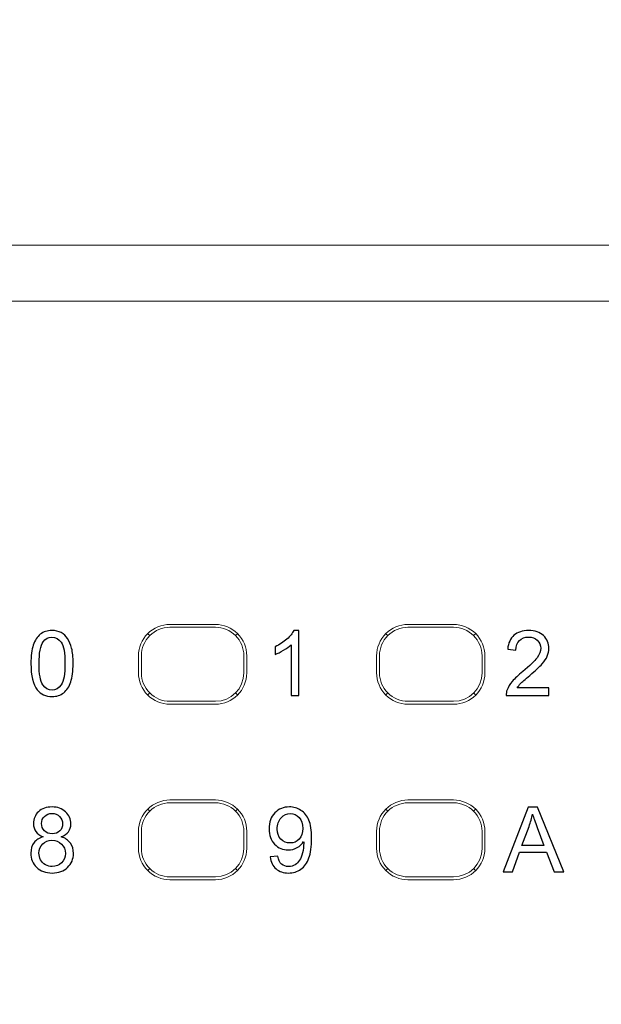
# Model space of a CAD drawing. Header units: millimetres. Extents: x -1114 to 1396, y -630 to 631.
# Tile 227 of 256: x -938 to -928, y 482 to 499. Entities that reach past the tile are written whole.
import ezdxf

# ---------------------------------------------------------------- set-up
doc = ezdxf.new("R2010")
doc.units = ezdxf.units.MM
doc.header["$MEASUREMENT"] = 0

msp = doc.modelspace()

# ---------------------------------------------------------------- linework, layer by layer
at = {"lineweight": 18}
for points, knots in [([(1038.9843, -629.7647), (1038.9843, -629.7647), (-1111.4882, -629.7647), (-1111.4882, -629.7647), (-1111.4882, -629.7647), (-1111.4882, -629.7647), (-1111.4882, 630.7883), (-1111.4882, 630.7883), (-1111.4882, 630.7883), (-1111.4882, 630.7883), (1038.9843, 630.7883), (1038.9843, 630.7883)], [0, 0, 0, 0, 0.3333333, 0.3333333, 0.3333333, 0.3333333, 0.6666667, 0.6666667, 0.6666667, 0.6666667, 1, 1, 1, 1]), ([(-952.3456, 494.9933), (-952.3077, 494.9933), (-952.2639, 494.9933), (-952.2145, 494.9933), (-952.2145, 494.9933), (-952.1613, 494.9933), (-952.1015, 494.9933), (-952.035, 494.9933), (-952.035, 494.9933), (-952.0017, 494.9933), (-951.9666, 494.9933), (-951.9303, 494.9933), (-951.9303, 494.9933), (-951.8939, 494.9933), (-951.8561, 494.9933), (-951.8169, 494.9933), (-951.8169, 494.9933), (-951.6602, 494.9933), (-951.4815, 494.9933), (-951.2807, 494.9933), (-951.2807, 494.9933), (-951.2305, 494.9933), (-951.1789, 494.9933), (-951.1259, 494.9933), (-951.1259, 494.9933), (-951.0729, 494.9933), (-951.0189, 494.9933), (-950.964, 494.9933), (-950.964, 494.9933), (-950.8543, 494.9933), (-950.7408, 494.9933), (-950.6238, 494.9933), (-950.6238, 494.9933), (-950.5067, 494.9933), (-950.3861, 494.9933), (-950.2617, 494.9933), (-950.2617, 494.9933), (-950.1996, 494.9933), (-950.1364, 494.9933), (-950.0724, 494.9933), (-950.0724, 494.9933), (-950.0083, 494.9933), (-949.9432, 494.9933), (-949.8778, 494.9933), (-949.8778, 494.9933), (-949.7469, 494.9933), (-949.6147, 494.9933), (-949.481, 494.9933), (-949.481, 494.9933), (-949.3474, 494.9933), (-949.2123, 494.9933), (-949.0759, 494.9933), (-949.0759, 494.9933), (-949.0418, 494.9933), (-949.0076, 494.9933), (-948.9733, 494.9933), (-948.9733, 494.9933), (-948.939, 494.9933), (-948.9046, 494.9933), (-948.8701, 494.9933), (-948.8701, 494.9933), (-948.801, 494.9933), (-948.7316, 494.9933), (-948.6618, 494.9933), (-948.6618, 494.9933), (-948.5921, 494.9933), (-948.5224, 494.9933), (-948.4526, 494.9933), (-948.4526, 494.9933), (-948.3829, 494.9933), (-948.3131, 494.9933), (-948.2434, 494.9933), (-948.2434, 494.9933), (-948.1737, 494.9933), (-948.1039, 494.9933), (-948.0342, 494.9933), (-948.0342, 494.9933), (-947.9644, 494.9933), (-947.8947, 494.9933), (-947.825, 494.9933), (-947.825, 494.9933), (-947.6855, 494.9933), (-947.546, 494.9933), (-947.4065, 494.9933), (-947.4065, 494.9933), (-945.1749, 494.9933), (-942.9433, 494.9933), (-940.7117, 494.9933), (-940.7117, 494.9933), (-936.2484, 494.9933), (-931.7851, 494.9933), (-927.3219, 494.9933)], [0, 0, 0, 0, 0.0434783, 0.0434783, 0.0434783, 0.0434783, 0.0869565, 0.0869565, 0.0869565, 0.0869565, 0.1304348, 0.1304348, 0.1304348, 0.1304348, 0.173913, 0.173913, 0.173913, 0.173913, 0.2173913, 0.2173913, 0.2173913, 0.2173913, 0.2608696, 0.2608696, 0.2608696, 0.2608696, 0.3043478, 0.3043478, 0.3043478, 0.3043478, 0.3478261, 0.3478261, 0.3478261, 0.3478261, 0.3913043, 0.3913043, 0.3913043, 0.3913043, 0.4347826, 0.4347826, 0.4347826, 0.4347826, 0.4782609, 0.4782609, 0.4782609, 0.4782609, 0.5217391, 0.5217391, 0.5217391, 0.5217391, 0.5652174, 0.5652174, 0.5652174, 0.5652174, 0.6086957, 0.6086957, 0.6086957, 0.6086957, 0.6521739, 0.6521739, 0.6521739, 0.6521739, 0.6956522, 0.6956522, 0.6956522, 0.6956522, 0.7391304, 0.7391304, 0.7391304, 0.7391304, 0.7826087, 0.7826087, 0.7826087, 0.7826087, 0.826087, 0.826087, 0.826087, 0.826087, 0.8695652, 0.8695652, 0.8695652, 0.8695652, 0.9130435, 0.9130435, 0.9130435, 0.9130435, 0.9565217, 0.9565217, 0.9565217, 0.9565217, 1, 1, 1, 1]), ([(-935.668, 488.3355), (-935.8139, 488.3355), (-935.9538, 488.2776), (-936.0569, 488.1744), (-936.0569, 488.1744), (-936.1601, 488.0713), (-936.218, 487.9313), (-936.218, 487.7855)], [0, 0, 0, 0, 0.5, 0.5, 0.5, 0.5, 1, 1, 1, 1]), ([(-934.3179, 487.7855), (-934.3179, 487.9313), (-934.3759, 488.0713), (-934.479, 488.1744), (-934.479, 488.1744), (-934.5822, 488.2776), (-934.7221, 488.3355), (-934.868, 488.3355)], [0, 0, 0, 0, 0.5, 0.5, 0.5, 0.5, 1, 1, 1, 1]), ([(-931.4871, 488.3355), (-931.633, 488.3355), (-931.7729, 488.2776), (-931.8761, 488.1744), (-931.8761, 488.1744), (-931.9792, 488.0713), (-932.0372, 487.9313), (-932.0372, 487.7855)], [0, 0, 0, 0, 0.5, 0.5, 0.5, 0.5, 1, 1, 1, 1]), ([(-930.1371, 487.7855), (-930.1371, 487.9313), (-930.195, 488.0713), (-930.2982, 488.1744), (-930.2982, 488.1744), (-930.4013, 488.2776), (-930.5412, 488.3355), (-930.6871, 488.3355)], [0, 0, 0, 0, 0.5, 0.5, 0.5, 0.5, 1, 1, 1, 1]), ([(-935.668, 488.2855), (-935.8006, 488.2855), (-935.9278, 488.2328), (-936.0215, 488.139), (-936.0215, 488.139), (-936.1153, 488.0452), (-936.168, 487.9181), (-936.168, 487.7855)], [0, 0, 0, 0, 0.5, 0.5, 0.5, 0.5, 1, 1, 1, 1]), ([(-934.368, 487.7855), (-934.368, 487.9181), (-934.4207, 488.0452), (-934.5144, 488.139), (-934.5144, 488.139), (-934.6082, 488.2328), (-934.7354, 488.2855), (-934.868, 488.2855)], [0, 0, 0, 0, 0.5, 0.5, 0.5, 0.5, 1, 1, 1, 1]), ([(-931.4871, 488.2855), (-931.6197, 488.2855), (-931.7469, 488.2328), (-931.8407, 488.139), (-931.8407, 488.139), (-931.9344, 488.0452), (-931.9871, 487.9181), (-931.9871, 487.7855)], [0, 0, 0, 0, 0.5, 0.5, 0.5, 0.5, 1, 1, 1, 1]), ([(-930.1871, 487.7855), (-930.1871, 487.9181), (-930.2398, 488.0452), (-930.3336, 488.139), (-930.3336, 488.139), (-930.4273, 488.2328), (-930.5545, 488.2855), (-930.6871, 488.2855)], [0, 0, 0, 0, 0.5, 0.5, 0.5, 0.5, 1, 1, 1, 1]), ([(-936.218, 487.4855), (-936.218, 487.3396), (-936.1601, 487.1997), (-936.0569, 487.0965), (-936.0569, 487.0965), (-935.9538, 486.9933), (-935.8139, 486.9354), (-935.668, 486.9354)], [0, 0, 0, 0, 0.5, 0.5, 0.5, 0.5, 1, 1, 1, 1]), ([(-936.168, 487.4855), (-936.168, 487.3528), (-936.1153, 487.2257), (-936.0215, 487.1319), (-936.0215, 487.1319), (-935.9278, 487.0381), (-935.8006, 486.9855), (-935.668, 486.9855)], [0, 0, 0, 0, 0.5, 0.5, 0.5, 0.5, 1, 1, 1, 1]), ([(-932.0372, 487.4855), (-932.0372, 487.3396), (-931.9792, 487.1997), (-931.8761, 487.0965), (-931.8761, 487.0965), (-931.7729, 486.9933), (-931.633, 486.9354), (-931.4871, 486.9354)], [0, 0, 0, 0, 0.5, 0.5, 0.5, 0.5, 1, 1, 1, 1]), ([(-931.9871, 487.4855), (-931.9871, 487.3528), (-931.9344, 487.2257), (-931.8407, 487.1319), (-931.8407, 487.1319), (-931.7469, 487.0381), (-931.6197, 486.9855), (-931.4871, 486.9855)], [0, 0, 0, 0, 0.5, 0.5, 0.5, 0.5, 1, 1, 1, 1]), ([(-935.668, 485.253), (-935.8139, 485.253), (-935.9538, 485.1951), (-936.0569, 485.0919), (-936.0569, 485.0919), (-936.1601, 484.9888), (-936.218, 484.8488), (-936.218, 484.703)], [0, 0, 0, 0, 0.5, 0.5, 0.5, 0.5, 1, 1, 1, 1]), ([(-935.668, 485.203), (-935.8006, 485.203), (-935.9278, 485.1503), (-936.0215, 485.0565), (-936.0215, 485.0565), (-936.1153, 484.9627), (-936.168, 484.8356), (-936.168, 484.703)], [0, 0, 0, 0, 0.5, 0.5, 0.5, 0.5, 1, 1, 1, 1]), ([(-934.3179, 484.703), (-934.3179, 484.8488), (-934.3759, 484.9888), (-934.479, 485.0919), (-934.479, 485.0919), (-934.5822, 485.1951), (-934.7221, 485.253), (-934.868, 485.253)], [0, 0, 0, 0, 0.5, 0.5, 0.5, 0.5, 1, 1, 1, 1]), ([(-934.368, 484.703), (-934.368, 484.8356), (-934.4207, 484.9627), (-934.5144, 485.0565), (-934.5144, 485.0565), (-934.6082, 485.1503), (-934.7354, 485.203), (-934.868, 485.203)], [0, 0, 0, 0, 0.5, 0.5, 0.5, 0.5, 1, 1, 1, 1]), ([(-931.4871, 485.253), (-931.633, 485.253), (-931.7729, 485.1951), (-931.8761, 485.0919), (-931.8761, 485.0919), (-931.9792, 484.9888), (-932.0372, 484.8488), (-932.0372, 484.703)], [0, 0, 0, 0, 0.5, 0.5, 0.5, 0.5, 1, 1, 1, 1]), ([(-931.4871, 485.203), (-931.6197, 485.203), (-931.7469, 485.1503), (-931.8407, 485.0565), (-931.8407, 485.0565), (-931.9344, 484.9627), (-931.9871, 484.8356), (-931.9871, 484.703)], [0, 0, 0, 0, 0.5, 0.5, 0.5, 0.5, 1, 1, 1, 1]), ([(-930.1371, 484.703), (-930.1371, 484.8488), (-930.195, 484.9888), (-930.2982, 485.0919), (-930.2982, 485.0919), (-930.4013, 485.1951), (-930.5412, 485.253), (-930.6871, 485.253)], [0, 0, 0, 0, 0.5, 0.5, 0.5, 0.5, 1, 1, 1, 1]), ([(-930.1871, 484.703), (-930.1871, 484.8356), (-930.2398, 484.9627), (-930.3336, 485.0565), (-930.3336, 485.0565), (-930.4273, 485.1503), (-930.5545, 485.203), (-930.6871, 485.203)], [0, 0, 0, 0, 0.5, 0.5, 0.5, 0.5, 1, 1, 1, 1]), ([(-936.218, 484.403), (-936.218, 484.2571), (-936.1601, 484.1172), (-936.0569, 484.014), (-936.0569, 484.014), (-935.9538, 483.9108), (-935.8139, 483.8529), (-935.668, 483.8529)], [0, 0, 0, 0, 0.5, 0.5, 0.5, 0.5, 1, 1, 1, 1]), ([(-936.168, 484.403), (-936.168, 484.2703), (-936.1153, 484.1432), (-936.0215, 484.0494), (-936.0215, 484.0494), (-935.9278, 483.9556), (-935.8006, 483.903), (-935.668, 483.903)], [0, 0, 0, 0, 0.5, 0.5, 0.5, 0.5, 1, 1, 1, 1]), ([(-932.0372, 484.403), (-932.0372, 484.2571), (-931.9792, 484.1172), (-931.8761, 484.014), (-931.8761, 484.014), (-931.7729, 483.9108), (-931.633, 483.8529), (-931.4871, 483.8529)], [0, 0, 0, 0, 0.5, 0.5, 0.5, 0.5, 1, 1, 1, 1]), ([(-931.9871, 484.403), (-931.9871, 484.2703), (-931.9344, 484.1432), (-931.8407, 484.0494), (-931.8407, 484.0494), (-931.7469, 483.9556), (-931.6197, 483.903), (-931.4871, 483.903)], [0, 0, 0, 0, 0.5, 0.5, 0.5, 0.5, 1, 1, 1, 1])]:
    msp.add_open_spline(points, degree=3, knots=knots, dxfattribs=at)
for points in [[(-950.4247, 494.0149), (-950.4247, 494.0149), (-894.2191, 494.0149), (-894.2191, 494.0149)], [(-894.2191, 494.0149), (-894.2191, 494.0149), (-950.4247, 494.0149), (-950.4247, 494.0149)], [(-935.668, 488.3355), (-935.668, 488.3355), (-934.868, 488.3355), (-934.868, 488.3355)], [(-931.4871, 488.3355), (-931.4871, 488.3355), (-930.6871, 488.3355), (-930.6871, 488.3355)], [(-936.0215, 488.139), (-936.0215, 488.139), (-936.0562, 488.1737), (-936.0562, 488.1737)], [(-935.668, 488.2855), (-935.668, 488.2855), (-934.868, 488.2855), (-934.868, 488.2855)], [(-934.4797, 488.1737), (-934.4797, 488.1737), (-934.5144, 488.139), (-934.5144, 488.139)], [(-931.8407, 488.139), (-931.8407, 488.139), (-931.8754, 488.1737), (-931.8754, 488.1737)], [(-931.4871, 488.2855), (-931.4871, 488.2855), (-930.6871, 488.2855), (-930.6871, 488.2855)], [(-930.2989, 488.1737), (-930.2989, 488.1737), (-930.3336, 488.139), (-930.3336, 488.139)], [(-936.218, 487.7855), (-936.218, 487.7855), (-936.218, 487.4855), (-936.218, 487.4855)], [(-936.168, 487.4855), (-936.168, 487.4855), (-936.168, 487.7855), (-936.168, 487.7855)], [(-934.368, 487.7855), (-934.368, 487.7855), (-934.368, 487.4855), (-934.368, 487.4855)], [(-934.3179, 487.7855), (-934.3179, 487.7855), (-934.3179, 487.4855), (-934.3179, 487.4855)], [(-932.0372, 487.7855), (-932.0372, 487.7855), (-932.0372, 487.4855), (-932.0372, 487.4855)], [(-931.9871, 487.4855), (-931.9871, 487.4855), (-931.9871, 487.7855), (-931.9871, 487.7855)], [(-930.1871, 487.7855), (-930.1871, 487.7855), (-930.1871, 487.4855), (-930.1871, 487.4855)], [(-930.1371, 487.7855), (-930.1371, 487.7855), (-930.1371, 487.4855), (-930.1371, 487.4855)], [(-934.868, 486.9855), (-934.5918, 486.9855), (-934.368, 487.2093), (-934.368, 487.4855)], [(-934.868, 486.9354), (-934.5642, 486.9354), (-934.3179, 487.1817), (-934.3179, 487.4855)], [(-930.6871, 486.9855), (-930.411, 486.9855), (-930.1871, 487.2093), (-930.1871, 487.4855)], [(-930.6871, 486.9354), (-930.3833, 486.9354), (-930.1371, 487.1817), (-930.1371, 487.4855)], [(-936.0215, 487.1319), (-936.0215, 487.1319), (-936.0562, 487.0972), (-936.0562, 487.0972)], [(-934.5144, 487.1319), (-934.5144, 487.1319), (-934.4797, 487.0972), (-934.4797, 487.0972)], [(-931.8754, 487.0972), (-931.8754, 487.0972), (-931.8407, 487.1319), (-931.8407, 487.1319)], [(-930.3336, 487.1319), (-930.3336, 487.1319), (-930.2989, 487.0972), (-930.2989, 487.0972)], [(-934.868, 486.9855), (-934.868, 486.9855), (-935.668, 486.9855), (-935.668, 486.9855)], [(-935.668, 486.9354), (-935.668, 486.9354), (-934.868, 486.9354), (-934.868, 486.9354)], [(-930.6871, 486.9855), (-930.6871, 486.9855), (-931.4871, 486.9855), (-931.4871, 486.9855)], [(-931.4871, 486.9354), (-931.4871, 486.9354), (-930.6871, 486.9354), (-930.6871, 486.9354)], [(-935.668, 485.253), (-935.668, 485.253), (-934.868, 485.253), (-934.868, 485.253)], [(-935.668, 485.203), (-935.668, 485.203), (-934.868, 485.203), (-934.868, 485.203)], [(-931.4871, 485.253), (-931.4871, 485.253), (-930.6871, 485.253), (-930.6871, 485.253)], [(-931.4871, 485.203), (-931.4871, 485.203), (-930.6871, 485.203), (-930.6871, 485.203)], [(-936.0215, 485.0565), (-936.0215, 485.0565), (-936.0562, 485.0912), (-936.0562, 485.0912)], [(-934.5144, 485.0565), (-934.5144, 485.0565), (-934.4797, 485.0912), (-934.4797, 485.0912)], [(-931.8754, 485.0912), (-931.8754, 485.0912), (-931.8407, 485.0565), (-931.8407, 485.0565)], [(-930.3336, 485.0565), (-930.3336, 485.0565), (-930.2989, 485.0912), (-930.2989, 485.0912)], [(-936.218, 484.703), (-936.218, 484.703), (-936.218, 484.403), (-936.218, 484.403)], [(-936.168, 484.403), (-936.168, 484.403), (-936.168, 484.703), (-936.168, 484.703)], [(-934.368, 484.703), (-934.368, 484.703), (-934.368, 484.403), (-934.368, 484.403)], [(-934.3179, 484.703), (-934.3179, 484.703), (-934.3179, 484.403), (-934.3179, 484.403)], [(-932.0372, 484.703), (-932.0372, 484.703), (-932.0372, 484.403), (-932.0372, 484.403)], [(-931.9871, 484.403), (-931.9871, 484.403), (-931.9871, 484.703), (-931.9871, 484.703)], [(-930.1871, 484.703), (-930.1871, 484.703), (-930.1871, 484.403), (-930.1871, 484.403)], [(-930.1371, 484.703), (-930.1371, 484.703), (-930.1371, 484.403), (-930.1371, 484.403)], [(-934.868, 483.903), (-934.5918, 483.903), (-934.368, 484.1268), (-934.368, 484.403)], [(-934.868, 483.8529), (-934.5642, 483.8529), (-934.3179, 484.0992), (-934.3179, 484.403)], [(-930.6871, 483.903), (-930.411, 483.903), (-930.1871, 484.1268), (-930.1871, 484.403)], [(-930.6871, 483.8529), (-930.3833, 483.8529), (-930.1371, 484.0992), (-930.1371, 484.403)], [(-936.0562, 484.0147), (-936.0562, 484.0147), (-936.0215, 484.0494), (-936.0215, 484.0494)], [(-934.5144, 484.0494), (-934.5144, 484.0494), (-934.4797, 484.0147), (-934.4797, 484.0147)], [(-931.8407, 484.0494), (-931.8407, 484.0494), (-931.8754, 484.0147), (-931.8754, 484.0147)], [(-930.3336, 484.0494), (-930.3336, 484.0494), (-930.2989, 484.0147), (-930.2989, 484.0147)], [(-934.868, 483.903), (-934.868, 483.903), (-935.668, 483.903), (-935.668, 483.903)], [(-935.668, 483.8529), (-935.668, 483.8529), (-934.868, 483.8529), (-934.868, 483.8529)], [(-930.6871, 483.903), (-930.6871, 483.903), (-931.4871, 483.903), (-931.4871, 483.903)], [(-931.4871, 483.8529), (-931.4871, 483.8529), (-930.6871, 483.8529), (-930.6871, 483.8529)]]:
    msp.add_open_spline(points, degree=3, dxfattribs=at)
at = {"color": 250}
for points, knots in [([(-938.1067, 487.6488), (-938.1067, 487.7832), (-938.093, 487.8914), (-938.0652, 487.9732), (-938.0652, 487.9732), (-938.0377, 488.0552), (-937.9964, 488.1184), (-937.9419, 488.1629), (-937.9419, 488.1629), (-937.8874, 488.2073), (-937.8189, 488.2295), (-937.7363, 488.2295), (-937.7363, 488.2295), (-937.6752, 488.2295), (-937.6217, 488.2171), (-937.5757, 488.1925), (-937.5757, 488.1925), (-937.5297, 488.1682), (-937.4918, 488.1327), (-937.4617, 488.0864), (-937.4617, 488.0864), (-937.4318, 488.0401), (-937.4082, 487.9838), (-937.3913, 487.9173), (-937.3913, 487.9173), (-937.3741, 487.8509), (-937.3656, 487.7615), (-937.3656, 487.6488), (-937.3656, 487.6488), (-937.3656, 487.5154), (-937.3794, 487.408), (-937.4066, 487.326), (-937.4066, 487.326), (-937.4341, 487.244), (-937.4752, 487.1807), (-937.5297, 487.136), (-937.5297, 487.136), (-937.5842, 487.0913), (-937.653, 487.0691), (-937.7363, 487.0691), (-937.7363, 487.0691), (-937.8458, 487.0691), (-937.9318, 487.1082), (-937.9943, 487.1868), (-937.9943, 487.1868), (-938.0691, 487.2813), (-938.1067, 487.4355), (-938.1067, 487.6488)], [0, 0, 0, 0, 0.0833333, 0.0833333, 0.0833333, 0.0833333, 0.1666667, 0.1666667, 0.1666667, 0.1666667, 0.25, 0.25, 0.25, 0.25, 0.3333333, 0.3333333, 0.3333333, 0.3333333, 0.4166667, 0.4166667, 0.4166667, 0.4166667, 0.5, 0.5, 0.5, 0.5, 0.5833333, 0.5833333, 0.5833333, 0.5833333, 0.6666667, 0.6666667, 0.6666667, 0.6666667, 0.75, 0.75, 0.75, 0.75, 0.8333333, 0.8333333, 0.8333333, 0.8333333, 0.9166667, 0.9166667, 0.9166667, 0.9166667, 1, 1, 1, 1]), ([(-933.4005, 487.0884), (-933.4005, 487.0884), (-933.5399, 487.0884), (-933.5399, 487.0884), (-933.5399, 487.0884), (-933.5399, 487.0884), (-933.5399, 487.9774), (-933.5399, 487.9774), (-933.5399, 487.9774), (-933.5735, 487.9454), (-933.6174, 487.9134), (-933.6719, 487.8814), (-933.6719, 487.8814), (-933.7267, 487.8493), (-933.7756, 487.8253), (-933.819, 487.8094), (-933.819, 487.8094), (-933.819, 487.8094), (-933.819, 487.9441), (-933.819, 487.9441), (-933.819, 487.9441), (-933.741, 487.9808), (-933.6727, 488.0253), (-933.6142, 488.0774), (-933.6142, 488.0774), (-933.556, 488.1298), (-933.5145, 488.1803), (-933.4901, 488.2295), (-933.4901, 488.2295), (-933.4901, 488.2295), (-933.4005, 488.2295), (-933.4005, 488.2295), (-933.4005, 488.2295), (-933.4005, 488.2295), (-933.4005, 487.0884), (-933.4005, 487.0884)], [0, 0, 0, 0, 0.1111111, 0.1111111, 0.1111111, 0.1111111, 0.2222222, 0.2222222, 0.2222222, 0.2222222, 0.3333333, 0.3333333, 0.3333333, 0.3333333, 0.4444444, 0.4444444, 0.4444444, 0.4444444, 0.5555556, 0.5555556, 0.5555556, 0.5555556, 0.6666667, 0.6666667, 0.6666667, 0.6666667, 0.7777778, 0.7777778, 0.7777778, 0.7777778, 0.8888889, 0.8888889, 0.8888889, 0.8888889, 1, 1, 1, 1]), ([(-929.0116, 487.2225), (-929.0116, 487.2225), (-929.0116, 487.0884), (-929.0116, 487.0884), (-929.0116, 487.0884), (-929.0116, 487.0884), (-929.7627, 487.0884), (-929.7627, 487.0884), (-929.7627, 487.0884), (-929.7638, 487.122), (-929.7585, 487.1543), (-929.7466, 487.1852), (-929.7466, 487.1852), (-929.7276, 487.2366), (-929.6969, 487.2868), (-929.6548, 487.3366), (-929.6548, 487.3366), (-929.6125, 487.3861), (-929.5516, 487.4435), (-929.4722, 487.5086), (-929.4722, 487.5086), (-929.3487, 487.6099), (-929.2651, 487.6901), (-929.2217, 487.7493), (-929.2217, 487.7493), (-929.1783, 487.8083), (-929.1566, 487.8644), (-929.1566, 487.9171), (-929.1566, 487.9171), (-929.1566, 487.9724), (-929.1764, 488.0189), (-929.2159, 488.057), (-929.2159, 488.057), (-929.2555, 488.0949), (-929.3071, 488.1139), (-929.3706, 488.1139), (-929.3706, 488.1139), (-929.4378, 488.1139), (-929.4915, 488.0938), (-929.5318, 488.0533), (-929.5318, 488.0533), (-929.5722, 488.0131), (-929.5926, 487.9573), (-929.5931, 487.8861), (-929.5931, 487.8861), (-929.5931, 487.8861), (-929.7366, 487.9007), (-929.7366, 487.9007), (-929.7366, 487.9007), (-929.7268, 488.0078), (-929.6897, 488.0893), (-929.6257, 488.1454), (-929.6257, 488.1454), (-929.5617, 488.2015), (-929.4754, 488.2295), (-929.3675, 488.2295), (-929.3675, 488.2295), (-929.2584, 488.2295), (-929.1722, 488.1991), (-929.1087, 488.1388), (-929.1087, 488.1388), (-929.0449, 488.0782), (-929.0132, 488.0033), (-929.0132, 487.9139), (-929.0132, 487.9139), (-929.0132, 487.8684), (-929.0224, 487.8237), (-929.0412, 487.7798), (-929.0412, 487.7798), (-929.0597, 487.7358), (-929.0907, 487.6895), (-929.1338, 487.6411), (-929.1338, 487.6411), (-929.177, 487.5924), (-929.2487, 487.5258), (-929.3489, 487.4411), (-929.3489, 487.4411), (-929.4325, 487.3707), (-929.4863, 487.3231), (-929.5101, 487.298), (-929.5101, 487.298), (-929.5339, 487.2731), (-929.5535, 487.2479), (-929.5691, 487.2225), (-929.5691, 487.2225), (-929.5691, 487.2225), (-929.0116, 487.2225), (-929.0116, 487.2225)], [0, 0, 0, 0, 0.0454545, 0.0454545, 0.0454545, 0.0454545, 0.0909091, 0.0909091, 0.0909091, 0.0909091, 0.1363636, 0.1363636, 0.1363636, 0.1363636, 0.1818182, 0.1818182, 0.1818182, 0.1818182, 0.2272727, 0.2272727, 0.2272727, 0.2272727, 0.2727273, 0.2727273, 0.2727273, 0.2727273, 0.3181818, 0.3181818, 0.3181818, 0.3181818, 0.3636364, 0.3636364, 0.3636364, 0.3636364, 0.4090909, 0.4090909, 0.4090909, 0.4090909, 0.4545455, 0.4545455, 0.4545455, 0.4545455, 0.5, 0.5, 0.5, 0.5, 0.5454545, 0.5454545, 0.5454545, 0.5454545, 0.5909091, 0.5909091, 0.5909091, 0.5909091, 0.6363636, 0.6363636, 0.6363636, 0.6363636, 0.6818182, 0.6818182, 0.6818182, 0.6818182, 0.7272727, 0.7272727, 0.7272727, 0.7272727, 0.7727273, 0.7727273, 0.7727273, 0.7727273, 0.8181818, 0.8181818, 0.8181818, 0.8181818, 0.8636364, 0.8636364, 0.8636364, 0.8636364, 0.9090909, 0.9090909, 0.9090909, 0.9090909, 0.9545455, 0.9545455, 0.9545455, 0.9545455, 1, 1, 1, 1]), ([(-937.9633, 487.6488), (-937.9633, 487.4623), (-937.9414, 487.3382), (-937.8977, 487.2763), (-937.8977, 487.2763), (-937.854, 487.2146), (-937.8003, 487.1837), (-937.7363, 487.1837), (-937.7363, 487.1837), (-937.672, 487.1837), (-937.6183, 487.2149), (-937.5746, 487.2768), (-937.5746, 487.2768), (-937.531, 487.3387), (-937.509, 487.4628), (-937.509, 487.6488), (-937.509, 487.6488), (-937.509, 487.8358), (-937.531, 487.9602), (-937.5746, 488.0216), (-937.5746, 488.0216), (-937.6183, 488.0832), (-937.6725, 488.1139), (-937.7376, 488.1139), (-937.7376, 488.1139), (-937.8019, 488.1139), (-937.853, 488.0867), (-937.8913, 488.0324), (-937.8913, 488.0324), (-937.9392, 487.9634), (-937.9633, 487.8353), (-937.9633, 487.6488)], [0, 0, 0, 0, 0.125, 0.125, 0.125, 0.125, 0.25, 0.25, 0.25, 0.25, 0.375, 0.375, 0.375, 0.375, 0.5, 0.5, 0.5, 0.5, 0.625, 0.625, 0.625, 0.625, 0.75, 0.75, 0.75, 0.75, 0.875, 0.875, 0.875, 0.875, 1, 1, 1, 1]), ([(-937.8919, 484.606), (-937.9498, 484.6272), (-937.9927, 484.6573), (-938.0207, 484.6968), (-938.0207, 484.6968), (-938.0485, 484.7359), (-938.0625, 484.783), (-938.0625, 484.8378), (-938.0625, 484.8378), (-938.0625, 484.9206), (-938.0329, 484.9899), (-937.9734, 485.0463), (-937.9734, 485.0463), (-937.9138, 485.1026), (-937.835, 485.1309), (-937.7363, 485.1309), (-937.7363, 485.1309), (-937.6371, 485.1309), (-937.5572, 485.1021), (-937.4966, 485.0444), (-937.4966, 485.0444), (-937.4363, 484.9868), (-937.4061, 484.9166), (-937.4061, 484.8338), (-937.4061, 484.8338), (-937.4061, 484.7812), (-937.4199, 484.7354), (-937.4474, 484.6962), (-937.4474, 484.6962), (-937.4752, 484.6573), (-937.517, 484.6272), (-937.5733, 484.606), (-937.5733, 484.606), (-937.5037, 484.5833), (-937.4506, 484.5467), (-937.414, 484.4959), (-937.414, 484.4959), (-937.3778, 484.4454), (-937.3595, 484.3848), (-937.3595, 484.3147), (-937.3595, 484.3147), (-937.3595, 484.2173), (-937.3939, 484.1359), (-937.4625, 484.0697), (-937.4625, 484.0697), (-937.5312, 484.0036), (-937.6217, 483.9705), (-937.7339, 483.9705), (-937.7339, 483.9705), (-937.8461, 483.9705), (-937.9363, 484.0036), (-938.0051, 484.07), (-938.0051, 484.07), (-938.0739, 484.1364), (-938.1083, 484.2192), (-938.1083, 484.3184), (-938.1083, 484.3184), (-938.1083, 484.3922), (-938.0895, 484.4541), (-938.0519, 484.5042), (-938.0519, 484.5042), (-938.0146, 484.5539), (-937.9612, 484.588), (-937.8919, 484.606)], [0, 0, 0, 0, 0.0625, 0.0625, 0.0625, 0.0625, 0.125, 0.125, 0.125, 0.125, 0.1875, 0.1875, 0.1875, 0.1875, 0.25, 0.25, 0.25, 0.25, 0.3125, 0.3125, 0.3125, 0.3125, 0.375, 0.375, 0.375, 0.375, 0.4375, 0.4375, 0.4375, 0.4375, 0.5, 0.5, 0.5, 0.5, 0.5625, 0.5625, 0.5625, 0.5625, 0.625, 0.625, 0.625, 0.625, 0.6875, 0.6875, 0.6875, 0.6875, 0.75, 0.75, 0.75, 0.75, 0.8125, 0.8125, 0.8125, 0.8125, 0.875, 0.875, 0.875, 0.875, 0.9375, 0.9375, 0.9375, 0.9375, 1, 1, 1, 1]), ([(-937.9199, 484.8426), (-937.9199, 484.7888), (-937.9025, 484.7449), (-937.8681, 484.7108), (-937.8681, 484.7108), (-937.8334, 484.6767), (-937.7884, 484.6595), (-937.7331, 484.6595), (-937.7331, 484.6595), (-937.6794, 484.6595), (-937.6352, 484.6764), (-937.6008, 484.7103), (-937.6008, 484.7103), (-937.5664, 484.7441), (-937.5495, 484.7857), (-937.5495, 484.8346), (-937.5495, 484.8346), (-937.5495, 484.8859), (-937.567, 484.9288), (-937.6024, 484.9637), (-937.6024, 484.9637), (-937.6379, 484.9987), (-937.6818, 485.0161), (-937.7347, 485.0161), (-937.7347, 485.0161), (-937.7879, 485.0161), (-937.8321, 484.9989), (-937.8673, 484.9651), (-937.8673, 484.9651), (-937.9025, 484.9309), (-937.9199, 484.8899), (-937.9199, 484.8426)], [0, 0, 0, 0, 0.125, 0.125, 0.125, 0.125, 0.25, 0.25, 0.25, 0.25, 0.375, 0.375, 0.375, 0.375, 0.5, 0.5, 0.5, 0.5, 0.625, 0.625, 0.625, 0.625, 0.75, 0.75, 0.75, 0.75, 0.875, 0.875, 0.875, 0.875, 1, 1, 1, 1]), ([(-933.905, 484.2525), (-933.905, 484.2525), (-933.7709, 484.265), (-933.7709, 484.265), (-933.7709, 484.265), (-933.7595, 484.202), (-933.7378, 484.1562), (-933.7058, 484.1276), (-933.7058, 484.1276), (-933.6738, 484.0993), (-933.6328, 484.0851), (-933.5825, 484.0851), (-933.5825, 484.0851), (-933.5396, 484.0851), (-933.5021, 484.0948), (-933.4698, 484.1147), (-933.4698, 484.1147), (-933.4375, 484.1343), (-933.411, 484.1605), (-933.3904, 484.1933), (-933.3904, 484.1933), (-933.3695, 484.2261), (-933.3523, 484.2705), (-933.3383, 484.3261), (-933.3383, 484.3261), (-933.3245, 484.3819), (-933.3174, 484.4388), (-933.3174, 484.4967), (-933.3174, 484.4967), (-933.3174, 484.5028), (-933.3176, 484.5124), (-933.3182, 484.5245), (-933.3182, 484.5245), (-933.3462, 484.4803), (-933.3843, 484.4441), (-933.4325, 484.4166), (-933.4325, 484.4166), (-933.4809, 484.3888), (-933.5333, 484.375), (-933.5894, 484.375), (-933.5894, 484.375), (-933.6836, 484.375), (-933.7632, 484.4092), (-933.8283, 484.4774), (-933.8283, 484.4774), (-933.8934, 484.5457), (-933.9259, 484.6354), (-933.9259, 484.747), (-933.9259, 484.747), (-933.9259, 484.8624), (-933.8921, 484.955), (-933.8241, 485.0254), (-933.8241, 485.0254), (-933.7561, 485.0958), (-933.6709, 485.1309), (-933.5685, 485.1309), (-933.5685, 485.1309), (-933.4946, 485.1309), (-933.4272, 485.1108), (-933.3658, 485.0712), (-933.3658, 485.0712), (-933.3047, 485.0315), (-933.2581, 484.9746), (-933.2264, 484.901), (-933.2264, 484.901), (-933.1946, 484.8275), (-933.1787, 484.7208), (-933.1787, 484.5811), (-933.1787, 484.5811), (-933.1787, 484.4362), (-933.1943, 484.3205), (-933.2258, 484.2343), (-933.2258, 484.2343), (-933.2576, 484.1483), (-933.3044, 484.0829), (-933.3666, 484.038), (-933.3666, 484.038), (-933.429, 483.993), (-933.5018, 483.9705), (-933.5857, 483.9705), (-933.5857, 483.9705), (-933.6746, 483.9705), (-933.7471, 483.9951), (-933.8034, 484.0446), (-933.8034, 484.0446), (-933.8598, 484.0938), (-933.8936, 484.1631), (-933.905, 484.2525)], [0, 0, 0, 0, 0.0454545, 0.0454545, 0.0454545, 0.0454545, 0.0909091, 0.0909091, 0.0909091, 0.0909091, 0.1363636, 0.1363636, 0.1363636, 0.1363636, 0.1818182, 0.1818182, 0.1818182, 0.1818182, 0.2272727, 0.2272727, 0.2272727, 0.2272727, 0.2727273, 0.2727273, 0.2727273, 0.2727273, 0.3181818, 0.3181818, 0.3181818, 0.3181818, 0.3636364, 0.3636364, 0.3636364, 0.3636364, 0.4090909, 0.4090909, 0.4090909, 0.4090909, 0.4545455, 0.4545455, 0.4545455, 0.4545455, 0.5, 0.5, 0.5, 0.5, 0.5454545, 0.5454545, 0.5454545, 0.5454545, 0.5909091, 0.5909091, 0.5909091, 0.5909091, 0.6363636, 0.6363636, 0.6363636, 0.6363636, 0.6818182, 0.6818182, 0.6818182, 0.6818182, 0.7272727, 0.7272727, 0.7272727, 0.7272727, 0.7727273, 0.7727273, 0.7727273, 0.7727273, 0.8181818, 0.8181818, 0.8181818, 0.8181818, 0.8636364, 0.8636364, 0.8636364, 0.8636364, 0.9090909, 0.9090909, 0.9090909, 0.9090909, 0.9545455, 0.9545455, 0.9545455, 0.9545455, 1, 1, 1, 1]), ([(-933.3338, 484.7542), (-933.3338, 484.8341), (-933.3549, 484.8979), (-933.3975, 484.9447), (-933.3975, 484.9447), (-933.4404, 484.9918), (-933.4915, 485.0153), (-933.5515, 485.0153), (-933.5515, 485.0153), (-933.6134, 485.0153), (-933.6674, 484.9899), (-933.7135, 484.9394), (-933.7135, 484.9394), (-933.7595, 484.8886), (-933.7825, 484.823), (-933.7825, 484.7425), (-933.7825, 484.7425), (-933.7825, 484.67), (-933.7606, 484.6113), (-933.7169, 484.5661), (-933.7169, 484.5661), (-933.6732, 484.5208), (-933.6195, 484.4983), (-933.5555, 484.4983), (-933.5555, 484.4983), (-933.4907, 484.4983), (-933.4378, 484.5208), (-933.3962, 484.5661), (-933.3962, 484.5661), (-933.3544, 484.6113), (-933.3338, 484.674), (-933.3338, 484.7542)], [0, 0, 0, 0, 0.125, 0.125, 0.125, 0.125, 0.25, 0.25, 0.25, 0.25, 0.375, 0.375, 0.375, 0.375, 0.5, 0.5, 0.5, 0.5, 0.625, 0.625, 0.625, 0.625, 0.75, 0.75, 0.75, 0.75, 0.875, 0.875, 0.875, 0.875, 1, 1, 1, 1]), ([(-929.8133, 483.9898), (-929.8133, 483.9898), (-929.3767, 485.1262), (-929.3767, 485.1262), (-929.3767, 485.1262), (-929.3767, 485.1262), (-929.2148, 485.1262), (-929.2148, 485.1262), (-929.2148, 485.1262), (-929.2148, 485.1262), (-928.7497, 483.9898), (-928.7497, 483.9898), (-928.7497, 483.9898), (-928.7497, 483.9898), (-928.9211, 483.9898), (-928.9211, 483.9898), (-928.9211, 483.9898), (-928.9211, 483.9898), (-929.0537, 484.334), (-929.0537, 484.334), (-929.0537, 484.334), (-929.0537, 484.334), (-929.5289, 484.334), (-929.5289, 484.334), (-929.5289, 484.334), (-929.5289, 484.334), (-929.6535, 483.9898), (-929.6535, 483.9898), (-929.6535, 483.9898), (-929.6535, 483.9898), (-929.8133, 483.9898), (-929.8133, 483.9898)], [0, 0, 0, 0, 0.125, 0.125, 0.125, 0.125, 0.25, 0.25, 0.25, 0.25, 0.375, 0.375, 0.375, 0.375, 0.5, 0.5, 0.5, 0.5, 0.625, 0.625, 0.625, 0.625, 0.75, 0.75, 0.75, 0.75, 0.875, 0.875, 0.875, 0.875, 1, 1, 1, 1]), ([(-929.4855, 484.4565), (-929.4855, 484.4565), (-929.1, 484.4565), (-929.1, 484.4565), (-929.1, 484.4565), (-929.1, 484.4565), (-929.2188, 484.7711), (-929.2188, 484.7711), (-929.2188, 484.7711), (-929.2547, 484.8666), (-929.2817, 484.9452), (-929.2992, 485.0069), (-929.2992, 485.0069), (-929.3137, 484.9338), (-929.3341, 484.8616), (-929.3606, 484.7896), (-929.3606, 484.7896), (-929.3606, 484.7896), (-929.4855, 484.4565), (-929.4855, 484.4565)], [0, 0, 0, 0, 0.2, 0.2, 0.2, 0.2, 0.4, 0.4, 0.4, 0.4, 0.6, 0.6, 0.6, 0.6, 0.8, 0.8, 0.8, 0.8, 1, 1, 1, 1]), ([(-937.9649, 484.3176), (-937.9649, 484.2779), (-937.9554, 484.2393), (-937.9366, 484.2023), (-937.9366, 484.2023), (-937.9178, 484.165), (-937.8898, 484.1361), (-937.8525, 484.1157), (-937.8525, 484.1157), (-937.8151, 484.0954), (-937.7752, 484.0851), (-937.7323, 484.0851), (-937.7323, 484.0851), (-937.6657, 484.0851), (-937.6106, 484.1065), (-937.5672, 484.1496), (-937.5672, 484.1496), (-937.5238, 484.1925), (-937.5021, 484.247), (-937.5021, 484.3131), (-937.5021, 484.3131), (-937.5021, 484.3803), (-937.5244, 484.4359), (-937.5691, 484.4798), (-937.5691, 484.4798), (-937.6138, 484.5237), (-937.6699, 484.5457), (-937.7371, 484.5457), (-937.7371, 484.5457), (-937.8027, 484.5457), (-937.857, 484.524), (-937.9001, 484.4806), (-937.9001, 484.4806), (-937.9432, 484.4369), (-937.9649, 484.3827), (-937.9649, 484.3176)], [0, 0, 0, 0, 0.1111111, 0.1111111, 0.1111111, 0.1111111, 0.2222222, 0.2222222, 0.2222222, 0.2222222, 0.3333333, 0.3333333, 0.3333333, 0.3333333, 0.4444444, 0.4444444, 0.4444444, 0.4444444, 0.5555556, 0.5555556, 0.5555556, 0.5555556, 0.6666667, 0.6666667, 0.6666667, 0.6666667, 0.7777778, 0.7777778, 0.7777778, 0.7777778, 0.8888889, 0.8888889, 0.8888889, 0.8888889, 1, 1, 1, 1])]:
    msp.add_open_spline(points, degree=3, knots=knots, dxfattribs=at)

doc.saveas('drawing.dxf')
